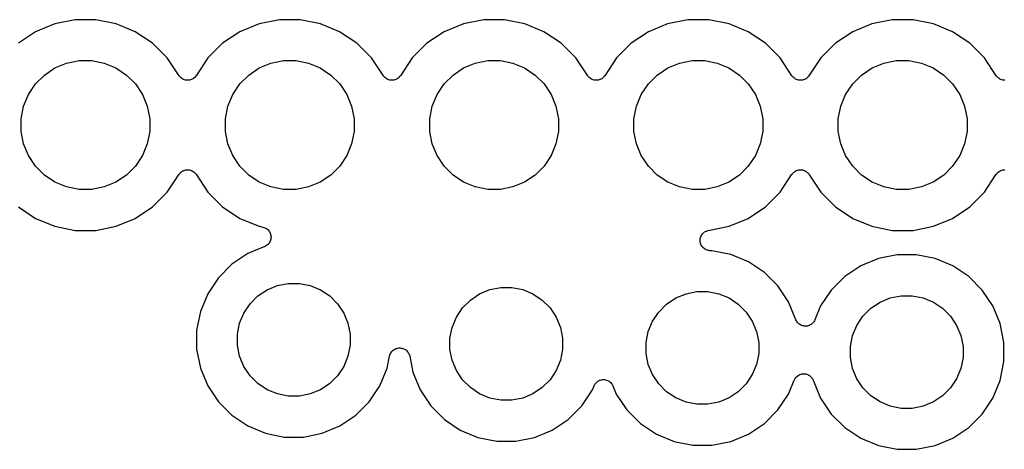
# Model space of a CAD drawing. Extents: x 1.11 to 3.55, y -2.64 to -1.26.
# Tile 9 of 19: x 2.17 to 2.65, y -2.27 to -2.06. Entities that reach past the tile are written whole.
import ezdxf

# ---------------------------------------------------------------- set-up
doc = ezdxf.new("R2010")
doc.units = 0
doc.header["$MEASUREMENT"] = 0
doc.layers.add('BLACK', color=7, linetype='CONTINUOUS')

msp = doc.modelspace()

# ---------------------------------------------------------------- linework, layer by layer
at = {"layer": 'BLACK', "linetype": 'CONTINUOUS'}
for p, q in [((2.19593, -2.0625), (2.18598, -2.06448)), ((2.20607, -2.0625), (2.19593, -2.0625)), ((2.21602, -2.06448), (2.20607, -2.0625)), ((2.29593, -2.0625), (2.28598, -2.06448)), ((2.30607, -2.0625), (2.29593, -2.0625)), ((2.31602, -2.06448), (2.30607, -2.0625)), ((2.39593, -2.0625), (2.38598, -2.06448)), ((2.40607, -2.0625), (2.39593, -2.0625)), ((2.41602, -2.06448), (2.40607, -2.0625)), ((2.49593, -2.0625), (2.48598, -2.06448)), ((2.50607, -2.0625), (2.49593, -2.0625)), ((2.51602, -2.06448), (2.50607, -2.0625)), ((2.59593, -2.0625), (2.58598, -2.06448)), ((2.60607, -2.0625), (2.59593, -2.0625)), ((2.61602, -2.06448), (2.60607, -2.0625)), ((2.18598, -2.06448), (2.17661, -2.06836)), ((2.22539, -2.06836), (2.21602, -2.06448)), ((2.28598, -2.06448), (2.27661, -2.06836)), ((2.32539, -2.06836), (2.31602, -2.06448)), ((2.38598, -2.06448), (2.37661, -2.06836)), ((2.42539, -2.06836), (2.41602, -2.06448)), ((2.48598, -2.06448), (2.47661, -2.06836)), ((2.52539, -2.06836), (2.51602, -2.06448)), ((2.58598, -2.06448), (2.57661, -2.06836)), ((2.62539, -2.06836), (2.61602, -2.06448)), ((2.17661, -2.06836), (2.16817, -2.074)), ((2.23383, -2.074), (2.22539, -2.06836)), ((2.27661, -2.06836), (2.26817, -2.074)), ((2.33383, -2.074), (2.32539, -2.06836)), ((2.37661, -2.06836), (2.36817, -2.074)), ((2.43383, -2.074), (2.42539, -2.06836)), ((2.47661, -2.06836), (2.46817, -2.074)), ((2.53383, -2.074), (2.52539, -2.06836)), ((2.57661, -2.06836), (2.56817, -2.074)), ((2.63383, -2.074), (2.62539, -2.06836)), ((2.241, -2.08117), (2.23383, -2.074)), ((2.26817, -2.074), (2.261, -2.08117)), ((2.341, -2.08117), (2.33383, -2.074)), ((2.36817, -2.074), (2.361, -2.08117)), ((2.441, -2.08117), (2.43383, -2.074)), ((2.46817, -2.074), (2.461, -2.08117)), ((2.541, -2.08117), (2.53383, -2.074)), ((2.56817, -2.074), (2.561, -2.08117)), ((2.641, -2.08117), (2.63383, -2.074)), ((2.24684, -2.08992), (2.241, -2.08117)), ((2.261, -2.08117), (2.25516, -2.08992)), ((2.34684, -2.08992), (2.341, -2.08117)), ((2.361, -2.08117), (2.35516, -2.08992)), ((2.44684, -2.08992), (2.441, -2.08117)), ((2.461, -2.08117), (2.45516, -2.08992)), ((2.54684, -2.08992), (2.541, -2.08117)), ((2.561, -2.08117), (2.55516, -2.08992)), ((2.64684, -2.08992), (2.641, -2.08117)), ((2.18092, -2.08954), (2.18608, -2.08609)), ((2.18608, -2.08609), (2.19181, -2.08371)), ((2.19181, -2.08371), (2.1979, -2.0825)), ((2.1979, -2.0825), (2.2041, -2.0825)), ((2.2041, -2.0825), (2.21019, -2.08371)), ((2.21019, -2.08371), (2.21592, -2.08609)), ((2.21592, -2.08609), (2.22108, -2.08954)), ((2.28092, -2.08954), (2.28608, -2.08609)), ((2.28608, -2.08609), (2.29181, -2.08371)), ((2.29181, -2.08371), (2.2979, -2.0825)), ((2.2979, -2.0825), (2.3041, -2.0825)), ((2.3041, -2.0825), (2.31019, -2.08371)), ((2.31019, -2.08371), (2.31592, -2.08609)), ((2.31592, -2.08609), (2.32108, -2.08954)), ((2.38092, -2.08954), (2.38608, -2.08609)), ((2.38608, -2.08609), (2.39181, -2.08371)), ((2.39181, -2.08371), (2.3979, -2.0825)), ((2.3979, -2.0825), (2.4041, -2.0825)), ((2.4041, -2.0825), (2.41019, -2.08371)), ((2.41019, -2.08371), (2.41592, -2.08609)), ((2.41592, -2.08609), (2.42108, -2.08954)), ((2.48092, -2.08954), (2.48608, -2.08609)), ((2.48608, -2.08609), (2.49181, -2.08371)), ((2.49181, -2.08371), (2.4979, -2.0825)), ((2.4979, -2.0825), (2.5041, -2.0825)), ((2.5041, -2.0825), (2.51019, -2.08371)), ((2.51019, -2.08371), (2.51592, -2.08609)), ((2.51592, -2.08609), (2.52108, -2.08954)), ((2.58092, -2.08954), (2.58608, -2.08609)), ((2.58608, -2.08609), (2.59181, -2.08371)), ((2.59181, -2.08371), (2.5979, -2.0825)), ((2.5979, -2.0825), (2.6041, -2.0825)), ((2.6041, -2.0825), (2.61019, -2.08371)), ((2.61019, -2.08371), (2.61592, -2.08609)), ((2.61592, -2.08609), (2.62108, -2.08954)), ((2.17654, -2.09392), (2.18092, -2.08954)), ((2.22108, -2.08954), (2.22546, -2.09392)), ((2.24714, -2.09029), (2.24684, -2.08992)), ((2.24744, -2.09065), (2.24714, -2.09029)), ((2.24745, -2.09066), (2.24744, -2.09065)), ((2.24746, -2.09067), (2.24745, -2.09066)), ((2.24783, -2.09097), (2.24746, -2.09067)), ((2.24819, -2.09128), (2.24783, -2.09097)), ((2.2482, -2.09128), (2.24819, -2.09128)), ((2.24821, -2.09129), (2.2482, -2.09128)), ((2.24863, -2.09152), (2.24821, -2.09129)), ((2.24905, -2.09174), (2.24863, -2.09152)), ((2.25373, -2.09133), (2.25331, -2.09155)), ((2.25374, -2.09132), (2.25373, -2.09133)), ((2.25375, -2.09132), (2.25374, -2.09132)), ((2.25411, -2.09102), (2.25375, -2.09132)), ((2.25449, -2.09072), (2.25411, -2.09102)), ((2.2545, -2.09071), (2.25449, -2.09072)), ((2.25451, -2.0907), (2.2545, -2.09071)), ((2.25481, -2.09034), (2.25451, -2.0907)), ((2.25512, -2.08998), (2.25481, -2.09034)), ((2.25513, -2.08995), (2.25512, -2.08998)), ((2.25516, -2.08992), (2.25513, -2.08995)), ((2.25513, -2.08995), (2.25513, -2.08995)), ((2.25513, -2.08995), (2.25513, -2.08995)), ((2.27654, -2.09392), (2.28092, -2.08954)), ((2.32108, -2.08954), (2.32546, -2.09392)), ((2.34714, -2.09029), (2.34684, -2.08992)), ((2.34744, -2.09065), (2.34714, -2.09029)), ((2.34745, -2.09066), (2.34744, -2.09065)), ((2.34746, -2.09067), (2.34745, -2.09066)), ((2.34783, -2.09097), (2.34746, -2.09067)), ((2.34819, -2.09128), (2.34783, -2.09097)), ((2.3482, -2.09128), (2.34819, -2.09128)), ((2.34821, -2.09129), (2.3482, -2.09128)), ((2.34863, -2.09152), (2.34821, -2.09129)), ((2.34905, -2.09174), (2.34863, -2.09152)), ((2.35373, -2.09133), (2.35331, -2.09155)), ((2.35374, -2.09132), (2.35373, -2.09133)), ((2.35375, -2.09132), (2.35374, -2.09132)), ((2.35411, -2.09102), (2.35375, -2.09132)), ((2.35449, -2.09072), (2.35411, -2.09102)), ((2.3545, -2.09071), (2.35449, -2.09072)), ((2.35451, -2.0907), (2.3545, -2.09071)), ((2.35481, -2.09034), (2.35451, -2.0907)), ((2.35512, -2.08998), (2.35481, -2.09034)), ((2.35513, -2.08995), (2.35512, -2.08998)), ((2.35516, -2.08992), (2.35513, -2.08995)), ((2.35513, -2.08995), (2.35513, -2.08995)), ((2.35513, -2.08995), (2.35513, -2.08995)), ((2.37654, -2.09392), (2.38092, -2.08954)), ((2.42108, -2.08954), (2.42546, -2.09392)), ((2.44714, -2.09029), (2.44684, -2.08992)), ((2.44744, -2.09065), (2.44714, -2.09029)), ((2.44745, -2.09066), (2.44744, -2.09065)), ((2.44746, -2.09067), (2.44745, -2.09066)), ((2.44783, -2.09097), (2.44746, -2.09067)), ((2.44819, -2.09128), (2.44783, -2.09097)), ((2.4482, -2.09128), (2.44819, -2.09128)), ((2.44821, -2.09129), (2.4482, -2.09128)), ((2.44863, -2.09152), (2.44821, -2.09129)), ((2.44905, -2.09174), (2.44863, -2.09152)), ((2.45373, -2.09133), (2.45331, -2.09155)), ((2.45374, -2.09132), (2.45373, -2.09133)), ((2.45375, -2.09132), (2.45374, -2.09132)), ((2.45411, -2.09102), (2.45375, -2.09132)), ((2.45449, -2.09072), (2.45411, -2.09102)), ((2.4545, -2.09071), (2.45449, -2.09072)), ((2.45451, -2.0907), (2.4545, -2.09071)), ((2.45481, -2.09034), (2.45451, -2.0907)), ((2.45512, -2.08998), (2.45481, -2.09034)), ((2.45513, -2.08995), (2.45512, -2.08998)), ((2.45516, -2.08992), (2.45513, -2.08995)), ((2.45513, -2.08995), (2.45513, -2.08995)), ((2.45513, -2.08995), (2.45513, -2.08995)), ((2.47654, -2.09392), (2.48092, -2.08954)), ((2.52108, -2.08954), (2.52546, -2.09392)), ((2.54714, -2.09029), (2.54684, -2.08992)), ((2.54744, -2.09065), (2.54714, -2.09029)), ((2.54745, -2.09066), (2.54744, -2.09065)), ((2.54746, -2.09067), (2.54745, -2.09066)), ((2.54783, -2.09097), (2.54746, -2.09067)), ((2.54819, -2.09128), (2.54783, -2.09097)), ((2.5482, -2.09128), (2.54819, -2.09128)), ((2.54821, -2.09129), (2.5482, -2.09128)), ((2.54863, -2.09152), (2.54821, -2.09129)), ((2.54905, -2.09174), (2.54863, -2.09152)), ((2.55373, -2.09133), (2.55331, -2.09155)), ((2.55374, -2.09132), (2.55373, -2.09133)), ((2.55375, -2.09132), (2.55374, -2.09132)), ((2.55411, -2.09102), (2.55375, -2.09132)), ((2.55449, -2.09072), (2.55411, -2.09102)), ((2.5545, -2.09071), (2.55449, -2.09072)), ((2.55451, -2.0907), (2.5545, -2.09071)), ((2.55481, -2.09034), (2.55451, -2.0907)), ((2.55512, -2.08998), (2.55481, -2.09034)), ((2.55513, -2.08995), (2.55512, -2.08998)), ((2.55516, -2.08992), (2.55513, -2.08995)), ((2.55513, -2.08995), (2.55513, -2.08995)), ((2.55513, -2.08995), (2.55513, -2.08995)), ((2.57654, -2.09392), (2.58092, -2.08954)), ((2.62108, -2.08954), (2.62546, -2.09392)), ((2.64714, -2.09029), (2.64684, -2.08992)), ((2.64744, -2.09065), (2.64714, -2.09029)), ((2.64745, -2.09066), (2.64744, -2.09065)), ((2.64746, -2.09067), (2.64745, -2.09066)), ((2.64783, -2.09097), (2.64746, -2.09067)), ((2.64819, -2.09128), (2.64783, -2.09097)), ((2.6482, -2.09128), (2.64819, -2.09128)), ((2.64821, -2.09129), (2.6482, -2.09128)), ((2.64863, -2.09152), (2.64821, -2.09129)), ((2.64905, -2.09174), (2.64863, -2.09152)), ((2.17309, -2.09908), (2.17654, -2.09392)), ((2.22546, -2.09392), (2.22891, -2.09908)), ((2.24906, -2.09175), (2.24905, -2.09174)), ((2.24907, -2.09175), (2.24906, -2.09175)), ((2.24953, -2.09189), (2.24907, -2.09175)), ((2.24998, -2.09204), (2.24953, -2.09189)), ((2.24999, -2.09204), (2.24998, -2.09204)), ((2.25001, -2.09204), (2.24999, -2.09204)), ((2.25048, -2.09209), (2.25001, -2.09204)), ((2.25095, -2.09214), (2.25048, -2.09209)), ((2.25097, -2.09214), (2.25095, -2.09214)), ((2.25098, -2.09214), (2.25097, -2.09214)), ((2.25145, -2.0921), (2.25098, -2.09214)), ((2.25192, -2.09205), (2.25145, -2.0921)), ((2.25194, -2.09205), (2.25192, -2.09205)), ((2.25195, -2.09205), (2.25194, -2.09205)), ((2.25241, -2.09191), (2.25195, -2.09205)), ((2.25286, -2.09178), (2.25241, -2.09191)), ((2.25287, -2.09177), (2.25286, -2.09178)), ((2.25289, -2.09177), (2.25287, -2.09177)), ((2.25331, -2.09155), (2.25289, -2.09177)), ((2.27309, -2.09908), (2.27654, -2.09392)), ((2.32546, -2.09392), (2.32891, -2.09908)), ((2.34906, -2.09175), (2.34905, -2.09174)), ((2.34907, -2.09175), (2.34906, -2.09175)), ((2.34953, -2.09189), (2.34907, -2.09175)), ((2.34998, -2.09204), (2.34953, -2.09189)), ((2.34999, -2.09204), (2.34998, -2.09204)), ((2.35001, -2.09204), (2.34999, -2.09204)), ((2.35048, -2.09209), (2.35001, -2.09204)), ((2.35095, -2.09214), (2.35048, -2.09209)), ((2.35097, -2.09214), (2.35095, -2.09214)), ((2.35098, -2.09214), (2.35097, -2.09214)), ((2.35145, -2.0921), (2.35098, -2.09214)), ((2.35192, -2.09205), (2.35145, -2.0921)), ((2.35194, -2.09205), (2.35192, -2.09205)), ((2.35195, -2.09205), (2.35194, -2.09205)), ((2.35241, -2.09191), (2.35195, -2.09205)), ((2.35286, -2.09178), (2.35241, -2.09191)), ((2.35287, -2.09177), (2.35286, -2.09178)), ((2.35289, -2.09177), (2.35287, -2.09177)), ((2.35331, -2.09155), (2.35289, -2.09177)), ((2.37309, -2.09908), (2.37654, -2.09392)), ((2.42546, -2.09392), (2.42891, -2.09908)), ((2.44906, -2.09175), (2.44905, -2.09174)), ((2.44907, -2.09175), (2.44906, -2.09175)), ((2.44953, -2.09189), (2.44907, -2.09175)), ((2.44998, -2.09204), (2.44953, -2.09189)), ((2.44999, -2.09204), (2.44998, -2.09204)), ((2.45001, -2.09204), (2.44999, -2.09204)), ((2.45048, -2.09209), (2.45001, -2.09204)), ((2.45095, -2.09214), (2.45048, -2.09209)), ((2.45097, -2.09214), (2.45095, -2.09214)), ((2.45098, -2.09214), (2.45097, -2.09214)), ((2.45145, -2.0921), (2.45098, -2.09214)), ((2.45192, -2.09205), (2.45145, -2.0921)), ((2.45194, -2.09205), (2.45192, -2.09205)), ((2.45195, -2.09205), (2.45194, -2.09205)), ((2.45241, -2.09191), (2.45195, -2.09205)), ((2.45286, -2.09178), (2.45241, -2.09191)), ((2.45287, -2.09177), (2.45286, -2.09178)), ((2.45289, -2.09177), (2.45287, -2.09177)), ((2.45331, -2.09155), (2.45289, -2.09177)), ((2.47309, -2.09908), (2.47654, -2.09392)), ((2.52546, -2.09392), (2.52891, -2.09908)), ((2.54906, -2.09175), (2.54905, -2.09174)), ((2.54907, -2.09175), (2.54906, -2.09175)), ((2.54953, -2.09189), (2.54907, -2.09175)), ((2.54998, -2.09204), (2.54953, -2.09189)), ((2.54999, -2.09204), (2.54998, -2.09204)), ((2.55001, -2.09204), (2.54999, -2.09204)), ((2.55048, -2.09209), (2.55001, -2.09204)), ((2.55095, -2.09214), (2.55048, -2.09209)), ((2.55097, -2.09214), (2.55095, -2.09214)), ((2.55098, -2.09214), (2.55097, -2.09214)), ((2.55145, -2.0921), (2.55098, -2.09214)), ((2.55192, -2.09205), (2.55145, -2.0921)), ((2.55194, -2.09205), (2.55192, -2.09205)), ((2.55195, -2.09205), (2.55194, -2.09205)), ((2.55241, -2.09191), (2.55195, -2.09205)), ((2.55286, -2.09178), (2.55241, -2.09191)), ((2.55287, -2.09177), (2.55286, -2.09178)), ((2.55289, -2.09177), (2.55287, -2.09177)), ((2.55331, -2.09155), (2.55289, -2.09177)), ((2.57309, -2.09908), (2.57654, -2.09392)), ((2.62546, -2.09392), (2.62891, -2.09908)), ((2.64906, -2.09175), (2.64905, -2.09174)), ((2.64907, -2.09175), (2.64906, -2.09175)), ((2.64953, -2.09189), (2.64907, -2.09175)), ((2.64998, -2.09204), (2.64953, -2.09189)), ((2.64999, -2.09204), (2.64998, -2.09204)), ((2.65001, -2.09204), (2.64999, -2.09204)), ((2.65048, -2.09209), (2.65001, -2.09204)), ((2.65095, -2.09214), (2.65048, -2.09209)), ((2.17071, -2.10481), (2.17309, -2.09908)), ((2.22891, -2.09908), (2.23129, -2.10481)), ((2.27071, -2.10481), (2.27309, -2.09908)), ((2.32891, -2.09908), (2.33129, -2.10481)), ((2.37071, -2.10481), (2.37309, -2.09908)), ((2.42891, -2.09908), (2.43129, -2.10481)), ((2.47071, -2.10481), (2.47309, -2.09908)), ((2.52891, -2.09908), (2.53129, -2.10481)), ((2.57071, -2.10481), (2.57309, -2.09908)), ((2.62891, -2.09908), (2.63129, -2.10481)), ((2.1695, -2.1109), (2.17071, -2.10481)), ((2.23129, -2.10481), (2.2325, -2.1109)), ((2.2695, -2.1109), (2.27071, -2.10481)), ((2.33129, -2.10481), (2.3325, -2.1109)), ((2.3695, -2.1109), (2.37071, -2.10481)), ((2.43129, -2.10481), (2.4325, -2.1109)), ((2.4695, -2.1109), (2.47071, -2.10481)), ((2.53129, -2.10481), (2.5325, -2.1109)), ((2.5695, -2.1109), (2.57071, -2.10481)), ((2.63129, -2.10481), (2.6325, -2.1109)), ((2.1695, -2.1171), (2.1695, -2.1109)), ((2.2325, -2.1109), (2.2325, -2.1171)), ((2.2695, -2.1171), (2.2695, -2.1109)), ((2.3325, -2.1109), (2.3325, -2.1171)), ((2.3695, -2.1171), (2.3695, -2.1109)), ((2.4325, -2.1109), (2.4325, -2.1171)), ((2.4695, -2.1171), (2.4695, -2.1109)), ((2.5325, -2.1109), (2.5325, -2.1171)), ((2.5695, -2.1171), (2.5695, -2.1109)), ((2.6325, -2.1109), (2.6325, -2.1171)), ((2.17071, -2.12319), (2.1695, -2.1171)), ((2.2325, -2.1171), (2.23129, -2.12319)), ((2.27071, -2.12319), (2.2695, -2.1171)), ((2.3325, -2.1171), (2.33129, -2.12319)), ((2.37071, -2.12319), (2.3695, -2.1171)), ((2.4325, -2.1171), (2.43129, -2.12319)), ((2.47071, -2.12319), (2.4695, -2.1171)), ((2.5325, -2.1171), (2.53129, -2.12319)), ((2.57071, -2.12319), (2.5695, -2.1171)), ((2.6325, -2.1171), (2.63129, -2.12319)), ((2.17309, -2.12892), (2.17071, -2.12319)), ((2.23129, -2.12319), (2.22891, -2.12892)), ((2.27309, -2.12892), (2.27071, -2.12319)), ((2.33129, -2.12319), (2.32891, -2.12892)), ((2.37309, -2.12892), (2.37071, -2.12319)), ((2.43129, -2.12319), (2.42891, -2.12892)), ((2.47309, -2.12892), (2.47071, -2.12319)), ((2.53129, -2.12319), (2.52891, -2.12892)), ((2.57309, -2.12892), (2.57071, -2.12319)), ((2.63129, -2.12319), (2.62891, -2.12892)), ((2.17654, -2.13408), (2.17309, -2.12892)), ((2.22891, -2.12892), (2.22546, -2.13408)), ((2.27654, -2.13408), (2.27309, -2.12892)), ((2.32891, -2.12892), (2.32546, -2.13408)), ((2.37654, -2.13408), (2.37309, -2.12892)), ((2.42891, -2.12892), (2.42546, -2.13408)), ((2.47654, -2.13408), (2.47309, -2.12892)), ((2.52891, -2.12892), (2.52546, -2.13408)), ((2.57654, -2.13408), (2.57309, -2.12892)), ((2.62891, -2.12892), (2.62546, -2.13408)), ((2.18092, -2.13846), (2.17654, -2.13408)), ((2.22546, -2.13408), (2.22108, -2.13846)), ((2.28092, -2.13846), (2.27654, -2.13408)), ((2.32546, -2.13408), (2.32108, -2.13846)), ((2.38092, -2.13846), (2.37654, -2.13408)), ((2.42546, -2.13408), (2.42108, -2.13846)), ((2.48092, -2.13846), (2.47654, -2.13408)), ((2.52546, -2.13408), (2.52108, -2.13846)), ((2.58092, -2.13846), (2.57654, -2.13408)), ((2.62546, -2.13408), (2.62108, -2.13846)), ((2.18608, -2.14191), (2.18092, -2.13846)), ((2.22108, -2.13846), (2.21592, -2.14191)), ((2.241, -2.14683), (2.24684, -2.13808)), ((2.24684, -2.13808), (2.24687, -2.13805)), ((2.24687, -2.13805), (2.24688, -2.13802)), ((2.24687, -2.13805), (2.24687, -2.13805)), ((2.24687, -2.13805), (2.24687, -2.13805)), ((2.24688, -2.13802), (2.24719, -2.13766)), ((2.24719, -2.13766), (2.24749, -2.1373)), ((2.24749, -2.1373), (2.2475, -2.13729)), ((2.2475, -2.13729), (2.24751, -2.13728)), ((2.24751, -2.13728), (2.24788, -2.13698)), ((2.24788, -2.13698), (2.24825, -2.13668)), ((2.24825, -2.13668), (2.24826, -2.13668)), ((2.24826, -2.13668), (2.24827, -2.13667)), ((2.24827, -2.13667), (2.2487, -2.13645)), ((2.2487, -2.13645), (2.24911, -2.13623)), ((2.24911, -2.13623), (2.24913, -2.13623)), ((2.24913, -2.13623), (2.24914, -2.13622)), ((2.24914, -2.13622), (2.2496, -2.13609)), ((2.2496, -2.13609), (2.25005, -2.13595)), ((2.25005, -2.13595), (2.25006, -2.13595)), ((2.25006, -2.13595), (2.25008, -2.13595)), ((2.25008, -2.13595), (2.25055, -2.1359)), ((2.25055, -2.1359), (2.25102, -2.13586)), ((2.25102, -2.13586), (2.25103, -2.13586)), ((2.25103, -2.13586), (2.25105, -2.13586)), ((2.25105, -2.13586), (2.25152, -2.13591)), ((2.25152, -2.13591), (2.25199, -2.13596)), ((2.25199, -2.13596), (2.25201, -2.13596)), ((2.25201, -2.13596), (2.25202, -2.13596)), ((2.25202, -2.13596), (2.25247, -2.13611)), ((2.25247, -2.13611), (2.25293, -2.13625)), ((2.25293, -2.13625), (2.25294, -2.13625)), ((2.25294, -2.13625), (2.25295, -2.13626)), ((2.25295, -2.13626), (2.25337, -2.13648)), ((2.25337, -2.13648), (2.25379, -2.13671)), ((2.25379, -2.13671), (2.2538, -2.13672)), ((2.2538, -2.13672), (2.25381, -2.13672)), ((2.25381, -2.13672), (2.25418, -2.13703)), ((2.25418, -2.13703), (2.25454, -2.13733)), ((2.25454, -2.13733), (2.25455, -2.13734)), ((2.25455, -2.13734), (2.25456, -2.13735)), ((2.25456, -2.13735), (2.25486, -2.13772)), ((2.25486, -2.13772), (2.25516, -2.13808)), ((2.25516, -2.13808), (2.261, -2.14683)), ((2.28608, -2.14191), (2.28092, -2.13846)), ((2.32108, -2.13846), (2.31592, -2.14191)), ((2.38608, -2.14191), (2.38092, -2.13846)), ((2.42108, -2.13846), (2.41592, -2.14191)), ((2.48608, -2.14191), (2.48092, -2.13846)), ((2.52108, -2.13846), (2.51592, -2.14191)), ((2.541, -2.14683), (2.54684, -2.13808)), ((2.54684, -2.13808), (2.54687, -2.13805)), ((2.54687, -2.13805), (2.54688, -2.13802)), ((2.54687, -2.13805), (2.54687, -2.13805)), ((2.54687, -2.13805), (2.54687, -2.13805)), ((2.54688, -2.13802), (2.54719, -2.13766)), ((2.54719, -2.13766), (2.54749, -2.1373)), ((2.54749, -2.1373), (2.5475, -2.13729)), ((2.5475, -2.13729), (2.54751, -2.13728)), ((2.54751, -2.13728), (2.54788, -2.13698)), ((2.54788, -2.13698), (2.54825, -2.13668)), ((2.54825, -2.13668), (2.54826, -2.13668)), ((2.54826, -2.13668), (2.54827, -2.13667)), ((2.54827, -2.13667), (2.5487, -2.13645)), ((2.5487, -2.13645), (2.54911, -2.13623)), ((2.54911, -2.13623), (2.54913, -2.13623)), ((2.54913, -2.13623), (2.54914, -2.13622)), ((2.54914, -2.13622), (2.5496, -2.13609)), ((2.5496, -2.13609), (2.55005, -2.13595)), ((2.55005, -2.13595), (2.55006, -2.13595)), ((2.55006, -2.13595), (2.55008, -2.13595)), ((2.55008, -2.13595), (2.55055, -2.1359)), ((2.55055, -2.1359), (2.55102, -2.13586)), ((2.55102, -2.13586), (2.55103, -2.13586)), ((2.55103, -2.13586), (2.55105, -2.13586)), ((2.55105, -2.13586), (2.55152, -2.13591)), ((2.55152, -2.13591), (2.55199, -2.13596)), ((2.55199, -2.13596), (2.55201, -2.13596)), ((2.55201, -2.13596), (2.55202, -2.13596)), ((2.55202, -2.13596), (2.55247, -2.13611)), ((2.55247, -2.13611), (2.55293, -2.13625)), ((2.55293, -2.13625), (2.55294, -2.13625)), ((2.55294, -2.13625), (2.55295, -2.13626)), ((2.55295, -2.13626), (2.55337, -2.13648)), ((2.55337, -2.13648), (2.55379, -2.13671)), ((2.55379, -2.13671), (2.5538, -2.13672)), ((2.5538, -2.13672), (2.55381, -2.13672)), ((2.55381, -2.13672), (2.55418, -2.13703)), ((2.55418, -2.13703), (2.55454, -2.13733)), ((2.55454, -2.13733), (2.55455, -2.13734)), ((2.55455, -2.13734), (2.55456, -2.13735)), ((2.55456, -2.13735), (2.55486, -2.13772)), ((2.55486, -2.13772), (2.55516, -2.13808)), ((2.55516, -2.13808), (2.561, -2.14683)), ((2.58608, -2.14191), (2.58092, -2.13846)), ((2.62108, -2.13846), (2.61592, -2.14191)), ((2.641, -2.14683), (2.64684, -2.13808)), ((2.64684, -2.13808), (2.64687, -2.13805)), ((2.64687, -2.13805), (2.64688, -2.13802)), ((2.64687, -2.13805), (2.64687, -2.13805)), ((2.64687, -2.13805), (2.64687, -2.13805)), ((2.64688, -2.13802), (2.64719, -2.13766)), ((2.64719, -2.13766), (2.64749, -2.1373)), ((2.64749, -2.1373), (2.6475, -2.13729)), ((2.6475, -2.13729), (2.64751, -2.13728)), ((2.64751, -2.13728), (2.64788, -2.13698)), ((2.64788, -2.13698), (2.64825, -2.13668)), ((2.64825, -2.13668), (2.64826, -2.13668)), ((2.64826, -2.13668), (2.64827, -2.13667)), ((2.64827, -2.13667), (2.6487, -2.13645)), ((2.6487, -2.13645), (2.64911, -2.13623)), ((2.64911, -2.13623), (2.64913, -2.13623)), ((2.64913, -2.13623), (2.64914, -2.13622)), ((2.64914, -2.13622), (2.6496, -2.13609)), ((2.6496, -2.13609), (2.65005, -2.13595)), ((2.65005, -2.13595), (2.65006, -2.13595)), ((2.65006, -2.13595), (2.65008, -2.13595)), ((2.65008, -2.13595), (2.65055, -2.1359)), ((2.65055, -2.1359), (2.65102, -2.13586)), ((2.19181, -2.14429), (2.18608, -2.14191)), ((2.1979, -2.1455), (2.19181, -2.14429)), ((2.21019, -2.14429), (2.2041, -2.1455)), ((2.21592, -2.14191), (2.21019, -2.14429)), ((2.29181, -2.14429), (2.28608, -2.14191)), ((2.2979, -2.1455), (2.29181, -2.14429)), ((2.31019, -2.14429), (2.3041, -2.1455)), ((2.31592, -2.14191), (2.31019, -2.14429)), ((2.39181, -2.14429), (2.38608, -2.14191)), ((2.3979, -2.1455), (2.39181, -2.14429)), ((2.41019, -2.14429), (2.4041, -2.1455)), ((2.41592, -2.14191), (2.41019, -2.14429)), ((2.49181, -2.14429), (2.48608, -2.14191)), ((2.4979, -2.1455), (2.49181, -2.14429)), ((2.51019, -2.14429), (2.5041, -2.1455)), ((2.51592, -2.14191), (2.51019, -2.14429)), ((2.59181, -2.14429), (2.58608, -2.14191)), ((2.5979, -2.1455), (2.59181, -2.14429)), ((2.61019, -2.14429), (2.6041, -2.1455)), ((2.61592, -2.14191), (2.61019, -2.14429)), ((2.2041, -2.1455), (2.1979, -2.1455)), ((2.23383, -2.154), (2.241, -2.14683)), ((2.261, -2.14683), (2.26817, -2.154)), ((2.3041, -2.1455), (2.2979, -2.1455)), ((2.4041, -2.1455), (2.3979, -2.1455)), ((2.5041, -2.1455), (2.4979, -2.1455)), ((2.53383, -2.154), (2.541, -2.14683)), ((2.561, -2.14683), (2.56817, -2.154)), ((2.6041, -2.1455), (2.5979, -2.1455)), ((2.63383, -2.154), (2.641, -2.14683)), ((2.16817, -2.154), (2.17661, -2.15964)), ((2.22539, -2.15964), (2.23383, -2.154)), ((2.26817, -2.154), (2.27661, -2.15964)), ((2.52539, -2.15964), (2.53383, -2.154)), ((2.56817, -2.154), (2.57661, -2.15964)), ((2.62539, -2.15964), (2.63383, -2.154)), ((2.17661, -2.15964), (2.18598, -2.16352)), ((2.18598, -2.16352), (2.19593, -2.1655)), ((2.20607, -2.1655), (2.21602, -2.16352)), ((2.21602, -2.16352), (2.22539, -2.15964)), ((2.27661, -2.15964), (2.28598, -2.16352)), ((2.28598, -2.16352), (2.28784, -2.16389)), ((2.50587, -2.16554), (2.51602, -2.16352)), ((2.51602, -2.16352), (2.52539, -2.15964)), ((2.57661, -2.15964), (2.58598, -2.16352)), ((2.58598, -2.16352), (2.59593, -2.1655)), ((2.60607, -2.1655), (2.61602, -2.16352)), ((2.61602, -2.16352), (2.62539, -2.15964)), ((2.19593, -2.1655), (2.20607, -2.1655)), ((2.28784, -2.16389), (2.2879, -2.1639)), ((2.2879, -2.1639), (2.2879, -2.1639)), ((2.2879, -2.1639), (2.2879, -2.1639)), ((2.2879, -2.1639), (2.28791, -2.1639)), ((2.28791, -2.1639), (2.28838, -2.16405)), ((2.28838, -2.16405), (2.28883, -2.16419)), ((2.28883, -2.16419), (2.28884, -2.1642)), ((2.28884, -2.1642), (2.28884, -2.1642)), ((2.28884, -2.1642), (2.28926, -2.16443)), ((2.28926, -2.16443), (2.28969, -2.16466)), ((2.28969, -2.16466), (2.28969, -2.16467)), ((2.28969, -2.16467), (2.2897, -2.16467)), ((2.2897, -2.16467), (2.29005, -2.16497)), ((2.29005, -2.16497), (2.29044, -2.16529)), ((2.29044, -2.16529), (2.29044, -2.16529)), ((2.29044, -2.16529), (2.29044, -2.1653)), ((2.29044, -2.1653), (2.29074, -2.16567)), ((2.29074, -2.16567), (2.29105, -2.16605)), ((2.29105, -2.16605), (2.29105, -2.16605)), ((2.29105, -2.16605), (2.29106, -2.16606)), ((2.29106, -2.16606), (2.29128, -2.16648)), ((2.29128, -2.16648), (2.2915, -2.16691)), ((2.2915, -2.16691), (2.2915, -2.16692)), ((2.2915, -2.16692), (2.29151, -2.16692)), ((2.29151, -2.16692), (2.29164, -2.16738)), ((2.29164, -2.16738), (2.29178, -2.16785)), ((2.29178, -2.16785), (2.29178, -2.16785)), ((2.29178, -2.16785), (2.29178, -2.16786)), ((2.29178, -2.16786), (2.29182, -2.16833)), ((2.29182, -2.16833), (2.29187, -2.16882)), ((2.50209, -2.16897), (2.50223, -2.16851)), ((2.50223, -2.1685), (2.50248, -2.16805)), ((2.50223, -2.16851), (2.50223, -2.1685)), ((2.50223, -2.16851), (2.50223, -2.16851)), ((2.50248, -2.16805), (2.50269, -2.16765)), ((2.50269, -2.16765), (2.5027, -2.16765)), ((2.5027, -2.16764), (2.503, -2.16727)), ((2.5027, -2.16765), (2.5027, -2.16764)), ((2.503, -2.16727), (2.50332, -2.1669)), ((2.50332, -2.16689), (2.5037, -2.16658)), ((2.50332, -2.1669), (2.50332, -2.16689)), ((2.50332, -2.16689), (2.50332, -2.16689)), ((2.5037, -2.16658), (2.50407, -2.16628)), ((2.50407, -2.16628), (2.50451, -2.16605)), ((2.50407, -2.16628), (2.50407, -2.16628)), ((2.50407, -2.16628), (2.50407, -2.16628)), ((2.50451, -2.16605), (2.50493, -2.16582)), ((2.50493, -2.16582), (2.50493, -2.16582)), ((2.50493, -2.16582), (2.50494, -2.16582)), ((2.50494, -2.16582), (2.50538, -2.16568)), ((2.50538, -2.16568), (2.50587, -2.16554)), ((2.59593, -2.1655), (2.60607, -2.1655)), ((2.28878, -2.17341), (2.28047, -2.17685)), ((2.28921, -2.17318), (2.28878, -2.17341)), ((2.28963, -2.17296), (2.28921, -2.17318)), ((2.28964, -2.17295), (2.28963, -2.17296)), ((2.29001, -2.17265), (2.28964, -2.17295)), ((2.28964, -2.17295), (2.28964, -2.17295)), ((2.29039, -2.17234), (2.29001, -2.17265)), ((2.2904, -2.17233), (2.29039, -2.17234)), ((2.29039, -2.17234), (2.29039, -2.17234)), ((2.2907, -2.17196), (2.2904, -2.17233)), ((2.29101, -2.17159), (2.2907, -2.17196)), ((2.29102, -2.17159), (2.29101, -2.17159)), ((2.29125, -2.17116), (2.29102, -2.17158)), ((2.29102, -2.17158), (2.29102, -2.17159)), ((2.29148, -2.17073), (2.29125, -2.17116)), ((2.29162, -2.17026), (2.29148, -2.17072)), ((2.29148, -2.17072), (2.29148, -2.17073)), ((2.29148, -2.17073), (2.29148, -2.17073)), ((2.29177, -2.1698), (2.29162, -2.17026)), ((2.29182, -2.1693), (2.29177, -2.16979)), ((2.29177, -2.16979), (2.29177, -2.1698)), ((2.29177, -2.1698), (2.29177, -2.1698)), ((2.29187, -2.16883), (2.29182, -2.1693)), ((2.29187, -2.16882), (2.29187, -2.16882)), ((2.29187, -2.16882), (2.29187, -2.16883)), ((2.50184, -2.17041), (2.50189, -2.16993)), ((2.50189, -2.17091), (2.50184, -2.17041)), ((2.50184, -2.17041), (2.50184, -2.17041)), ((2.50184, -2.17041), (2.50184, -2.17041)), ((2.50189, -2.16993), (2.50194, -2.16944)), ((2.50193, -2.17138), (2.50189, -2.17091)), ((2.50206, -2.17183), (2.50193, -2.17138)), ((2.50193, -2.17138), (2.50193, -2.17138)), ((2.50193, -2.17138), (2.50193, -2.17138)), ((2.50194, -2.16944), (2.50209, -2.16897)), ((2.50194, -2.16944), (2.50194, -2.16944)), ((2.50194, -2.16944), (2.50194, -2.16944)), ((2.50221, -2.17231), (2.50206, -2.17183)), ((2.50221, -2.17232), (2.50221, -2.17231)), ((2.50242, -2.17273), (2.50221, -2.17232)), ((2.50221, -2.17232), (2.50221, -2.17232)), ((2.50266, -2.17318), (2.50242, -2.17273)), ((2.50296, -2.17355), (2.50266, -2.17318)), ((2.50266, -2.17318), (2.50266, -2.17318)), ((2.50266, -2.17318), (2.50266, -2.17318)), ((2.28047, -2.17685), (2.27268, -2.18206)), ((2.50327, -2.17394), (2.50296, -2.17355)), ((2.50364, -2.17425), (2.50327, -2.17394)), ((2.50327, -2.17394), (2.50327, -2.17394)), ((2.50327, -2.17394), (2.50327, -2.17394)), ((2.50402, -2.17457), (2.50364, -2.17425)), ((2.50445, -2.17481), (2.50402, -2.17457)), ((2.50402, -2.17457), (2.50402, -2.17457)), ((2.50402, -2.17457), (2.50402, -2.17457)), ((2.50487, -2.17504), (2.50445, -2.17481)), ((2.50488, -2.17504), (2.50487, -2.17504)), ((2.50487, -2.17504), (2.50487, -2.17504)), ((2.50534, -2.17519), (2.50488, -2.17504)), ((2.5058, -2.17533), (2.50534, -2.17519)), ((2.50581, -2.17533), (2.5058, -2.17533)), ((2.5058, -2.17533), (2.5058, -2.17533)), ((2.50628, -2.17538), (2.50581, -2.17533)), ((2.50677, -2.17544), (2.50628, -2.17538)), ((2.50678, -2.17544), (2.50677, -2.17544)), ((2.50684, -2.17544), (2.50678, -2.17544)), ((2.50678, -2.17544), (2.50678, -2.17544)), ((2.50768, -2.17544), (2.50684, -2.17544)), ((2.51687, -2.17727), (2.50768, -2.17544)), ((2.52553, -2.18085), (2.51687, -2.17727)), ((2.59832, -2.17744), (2.58913, -2.17927)), ((2.60768, -2.17744), (2.59832, -2.17744)), ((2.61687, -2.17927), (2.60768, -2.17744)), ((2.27268, -2.18206), (2.26606, -2.18868)), ((2.53332, -2.18606), (2.52553, -2.18085)), ((2.58047, -2.18285), (2.57268, -2.18806)), ((2.58913, -2.17927), (2.58047, -2.18285)), ((2.62553, -2.18285), (2.61687, -2.17927)), ((2.63332, -2.18806), (2.62553, -2.18285)), ((2.53994, -2.19268), (2.53332, -2.18606)), ((2.26606, -2.18868), (2.26085, -2.19647)), ((2.28995, -2.19458), (2.29496, -2.1925)), ((2.29496, -2.1925), (2.30029, -2.19144)), ((2.30029, -2.19144), (2.30571, -2.19144)), ((2.30571, -2.19144), (2.31104, -2.1925)), ((2.31104, -2.1925), (2.31605, -2.19458)), ((2.54515, -2.20047), (2.53994, -2.19268)), ((2.57268, -2.18806), (2.56606, -2.19468)), ((2.63994, -2.19468), (2.63332, -2.18806)), ((2.26085, -2.19647), (2.25727, -2.20513)), ((2.28543, -2.19759), (2.28995, -2.19458)), ((2.31605, -2.19458), (2.32057, -2.19759)), ((2.38943, -2.19959), (2.39395, -2.19658)), ((2.39395, -2.19658), (2.39896, -2.1945)), ((2.39896, -2.1945), (2.40429, -2.19344)), ((2.40429, -2.19344), (2.40971, -2.19344)), ((2.40971, -2.19344), (2.41504, -2.1945)), ((2.41504, -2.1945), (2.42005, -2.19658)), ((2.42005, -2.19658), (2.42457, -2.19959)), ((2.48995, -2.19858), (2.49496, -2.1965)), ((2.49496, -2.1965), (2.50029, -2.19544)), ((2.50029, -2.19544), (2.50571, -2.19544)), ((2.50571, -2.19544), (2.51104, -2.1965)), ((2.51104, -2.1965), (2.51605, -2.19858)), ((2.56606, -2.19468), (2.56085, -2.20247)), ((2.59496, -2.1985), (2.60029, -2.19744)), ((2.60029, -2.19744), (2.60571, -2.19744)), ((2.60571, -2.19744), (2.61104, -2.1985)), ((2.64515, -2.20247), (2.63994, -2.19468)), ((2.27858, -2.20595), (2.28159, -2.20143)), ((2.28159, -2.20143), (2.28543, -2.19759)), ((2.32057, -2.19759), (2.32441, -2.20143)), ((2.32441, -2.20143), (2.32742, -2.20595)), ((2.38559, -2.20343), (2.38943, -2.19959)), ((2.42457, -2.19959), (2.42841, -2.20343)), ((2.48159, -2.20543), (2.48543, -2.20159)), ((2.48543, -2.20159), (2.48995, -2.19858)), ((2.51605, -2.19858), (2.52057, -2.20159)), ((2.52057, -2.20159), (2.52441, -2.20543)), ((2.54879, -2.20928), (2.54515, -2.20047)), ((2.58543, -2.20359), (2.58995, -2.20058)), ((2.58995, -2.20058), (2.59496, -2.1985)), ((2.61104, -2.1985), (2.61605, -2.20058)), ((2.61605, -2.20058), (2.62057, -2.20359)), ((2.25727, -2.20513), (2.25544, -2.21432)), ((2.2765, -2.21096), (2.27858, -2.20595)), ((2.32742, -2.20595), (2.3295, -2.21096)), ((2.38258, -2.20795), (2.38559, -2.20343)), ((2.42841, -2.20343), (2.43142, -2.20795)), ((2.47858, -2.20995), (2.48159, -2.20543)), ((2.52441, -2.20543), (2.52742, -2.20995)), ((2.56085, -2.20247), (2.55803, -2.20928)), ((2.58159, -2.20743), (2.58543, -2.20359)), ((2.62057, -2.20359), (2.62441, -2.20743)), ((2.64873, -2.21113), (2.64515, -2.20247)), ((2.27544, -2.21629), (2.2765, -2.21096)), ((2.3295, -2.21096), (2.33056, -2.21629)), ((2.3805, -2.21296), (2.38258, -2.20795)), ((2.43142, -2.20795), (2.4335, -2.21296)), ((2.4765, -2.21496), (2.47858, -2.20995)), ((2.52742, -2.20995), (2.5295, -2.21496)), ((2.54902, -2.2097), (2.54879, -2.20928)), ((2.54924, -2.21013), (2.54902, -2.2097)), ((2.54925, -2.21013), (2.54924, -2.21013)), ((2.54925, -2.21014), (2.54925, -2.21013)), ((2.54956, -2.21051), (2.54925, -2.21014)), ((2.54986, -2.21088), (2.54956, -2.21051)), ((2.54987, -2.21089), (2.54986, -2.21088)), ((2.54987, -2.2109), (2.54987, -2.21089)), ((2.55024, -2.2112), (2.54987, -2.2109)), ((2.55061, -2.21151), (2.55024, -2.2112)), ((2.55062, -2.21151), (2.55061, -2.21151)), ((2.55063, -2.21152), (2.55062, -2.21151)), ((2.55105, -2.21175), (2.55063, -2.21152)), ((2.55147, -2.21197), (2.55105, -2.21175)), ((2.55148, -2.21198), (2.55147, -2.21197)), ((2.55194, -2.21212), (2.55148, -2.21198)), ((2.55148, -2.21198), (2.55148, -2.21198)), ((2.55528, -2.21201), (2.55482, -2.21214)), ((2.55529, -2.212), (2.55528, -2.21201)), ((2.5553, -2.212), (2.55529, -2.212)), ((2.55572, -2.21178), (2.5553, -2.212)), ((2.55614, -2.21156), (2.55572, -2.21178)), ((2.55615, -2.21155), (2.55614, -2.21156)), ((2.55616, -2.21155), (2.55615, -2.21155)), ((2.55653, -2.21125), (2.55616, -2.21155)), ((2.55691, -2.21095), (2.55653, -2.21125)), ((2.55692, -2.21093), (2.55691, -2.21094)), ((2.55691, -2.21094), (2.55691, -2.21095)), ((2.55723, -2.21057), (2.55692, -2.21093)), ((2.55753, -2.2102), (2.55723, -2.21057)), ((2.55754, -2.21019), (2.55753, -2.2102)), ((2.55778, -2.20976), (2.55754, -2.21018)), ((2.55754, -2.21018), (2.55754, -2.21019)), ((2.55801, -2.20935), (2.55778, -2.20976)), ((2.55803, -2.20928), (2.55801, -2.20933)), ((2.55801, -2.20933), (2.55801, -2.20933)), ((2.55801, -2.20933), (2.55801, -2.20933)), ((2.55801, -2.20933), (2.55801, -2.20935)), ((2.5765, -2.21696), (2.57858, -2.21195)), ((2.57858, -2.21195), (2.58159, -2.20743)), ((2.62441, -2.20743), (2.62742, -2.21195)), ((2.62742, -2.21195), (2.6295, -2.21696)), ((2.65056, -2.22032), (2.64873, -2.21113)), ((2.25544, -2.21432), (2.25544, -2.22368)), ((2.27544, -2.22171), (2.27544, -2.21629)), ((2.33056, -2.21629), (2.33056, -2.22171)), ((2.37944, -2.21829), (2.3805, -2.21296)), ((2.4335, -2.21296), (2.43456, -2.21829)), ((2.47544, -2.22029), (2.4765, -2.21496)), ((2.5295, -2.21496), (2.53056, -2.22029)), ((2.5524, -2.21226), (2.55194, -2.21212)), ((2.55241, -2.21226), (2.5524, -2.21226)), ((2.55242, -2.21227), (2.55241, -2.21226)), ((2.55289, -2.21232), (2.55242, -2.21227)), ((2.55337, -2.21237), (2.55289, -2.21232)), ((2.55338, -2.21237), (2.55337, -2.21237)), ((2.55339, -2.21237), (2.55338, -2.21237)), ((2.55387, -2.21232), (2.55339, -2.21237)), ((2.55434, -2.21228), (2.55387, -2.21232)), ((2.55435, -2.21228), (2.55434, -2.21228)), ((2.55436, -2.21228), (2.55435, -2.21228)), ((2.55482, -2.21214), (2.55436, -2.21228)), ((2.37944, -2.22371), (2.37944, -2.21829)), ((2.43456, -2.21829), (2.43456, -2.22371)), ((2.47544, -2.22571), (2.47544, -2.22029)), ((2.53056, -2.22029), (2.53056, -2.22571)), ((2.57544, -2.22229), (2.5765, -2.21696)), ((2.6295, -2.21696), (2.63056, -2.22229)), ((2.65056, -2.22968), (2.65056, -2.22032)), ((2.25544, -2.22368), (2.25727, -2.23287)), ((2.2765, -2.22704), (2.27544, -2.22171)), ((2.33056, -2.22171), (2.3295, -2.22704)), ((2.34991, -2.22694), (2.35006, -2.22646)), ((2.35006, -2.22646), (2.3502, -2.22602)), ((2.3502, -2.22602), (2.35021, -2.22602)), ((2.35021, -2.22601), (2.35044, -2.22558)), ((2.35021, -2.22602), (2.35021, -2.22601)), ((2.35044, -2.22558), (2.35067, -2.22517)), ((2.35067, -2.22517), (2.35068, -2.22516)), ((2.35068, -2.22516), (2.35099, -2.22479)), ((2.35068, -2.22516), (2.35068, -2.22516)), ((2.35099, -2.22479), (2.3513, -2.22442)), ((2.3513, -2.22442), (2.35131, -2.22441)), ((2.3513, -2.22442), (2.3513, -2.22442)), ((2.35131, -2.22441), (2.35168, -2.22411)), ((2.35168, -2.22411), (2.35206, -2.22381)), ((2.35206, -2.22381), (2.35206, -2.2238)), ((2.35206, -2.2238), (2.35207, -2.2238)), ((2.35207, -2.2238), (2.35251, -2.22357)), ((2.35251, -2.22357), (2.35292, -2.22335)), ((2.35292, -2.22335), (2.35293, -2.22335)), ((2.35293, -2.22335), (2.3534, -2.22321)), ((2.35293, -2.22335), (2.35293, -2.22335)), ((2.3534, -2.22321), (2.35386, -2.22308)), ((2.35386, -2.22308), (2.35387, -2.22307)), ((2.35386, -2.22308), (2.35386, -2.22308)), ((2.35387, -2.22307), (2.35434, -2.22303)), ((2.35434, -2.22303), (2.35483, -2.22299)), ((2.35483, -2.22299), (2.35484, -2.22299)), ((2.35484, -2.22299), (2.35484, -2.22299)), ((2.35484, -2.22299), (2.35531, -2.22304)), ((2.35531, -2.22304), (2.3558, -2.22309)), ((2.3558, -2.22309), (2.35581, -2.22309)), ((2.35581, -2.22309), (2.35581, -2.22309)), ((2.35581, -2.22309), (2.35626, -2.22323)), ((2.35626, -2.22323), (2.35673, -2.22338)), ((2.35673, -2.22338), (2.35674, -2.22338)), ((2.35674, -2.22338), (2.35674, -2.22338)), ((2.35674, -2.22338), (2.35717, -2.22361)), ((2.35717, -2.22361), (2.35759, -2.22384)), ((2.35759, -2.22384), (2.3576, -2.22384)), ((2.3576, -2.22384), (2.3576, -2.22384)), ((2.3576, -2.22384), (2.35799, -2.22416)), ((2.35799, -2.22416), (2.35835, -2.22446)), ((2.35835, -2.22446), (2.35835, -2.22446)), ((2.35835, -2.22446), (2.35835, -2.22447)), ((2.35835, -2.22447), (2.35866, -2.22485)), ((2.35866, -2.22485), (2.35896, -2.22522)), ((2.35896, -2.22522), (2.35897, -2.22522)), ((2.35897, -2.22522), (2.35897, -2.22522)), ((2.35897, -2.22522), (2.35919, -2.22565)), ((2.35919, -2.22565), (2.35942, -2.22608)), ((2.35942, -2.22608), (2.35942, -2.22608)), ((2.35942, -2.22608), (2.35943, -2.22609)), ((2.35943, -2.22609), (2.35956, -2.22655)), ((2.3805, -2.22904), (2.37944, -2.22371)), ((2.43456, -2.22371), (2.4335, -2.22904)), ((2.4765, -2.23104), (2.47544, -2.22571)), ((2.53056, -2.22571), (2.5295, -2.23104)), ((2.57544, -2.22771), (2.57544, -2.22229)), ((2.63056, -2.22229), (2.63056, -2.22771)), ((2.27858, -2.23205), (2.2765, -2.22704)), ((2.3295, -2.22704), (2.32742, -2.23205)), ((2.34873, -2.23287), (2.3499, -2.22701)), ((2.3499, -2.22701), (2.34991, -2.22695)), ((2.34991, -2.22695), (2.34991, -2.22694)), ((2.34991, -2.22695), (2.34991, -2.22695)), ((2.34991, -2.22695), (2.34991, -2.22695)), ((2.35956, -2.22655), (2.35971, -2.22701)), ((2.35971, -2.22701), (2.36127, -2.23487)), ((2.38258, -2.23405), (2.3805, -2.22904)), ((2.4335, -2.22904), (2.43142, -2.23405)), ((2.47858, -2.23605), (2.4765, -2.23104)), ((2.5295, -2.23104), (2.52742, -2.23605)), ((2.5765, -2.23304), (2.57544, -2.22771)), ((2.63056, -2.22771), (2.6295, -2.23304)), ((2.64873, -2.23887), (2.65056, -2.22968)), ((2.25727, -2.23287), (2.26085, -2.24153)), ((2.28159, -2.23657), (2.27858, -2.23205)), ((2.32742, -2.23205), (2.32441, -2.23657)), ((2.34515, -2.24153), (2.34873, -2.23287)), ((2.36127, -2.23487), (2.36485, -2.24353)), ((2.38559, -2.23857), (2.38258, -2.23405)), ((2.43142, -2.23405), (2.42841, -2.23857)), ((2.48159, -2.24057), (2.47858, -2.23605)), ((2.52742, -2.23605), (2.52441, -2.24057)), ((2.55029, -2.23622), (2.5507, -2.236)), ((2.5507, -2.236), (2.55071, -2.236)), ((2.55071, -2.236), (2.55072, -2.23599)), ((2.55072, -2.23599), (2.55119, -2.23586)), ((2.55119, -2.23586), (2.55164, -2.23572)), ((2.55164, -2.23572), (2.55165, -2.23572)), ((2.55165, -2.23572), (2.55166, -2.23572)), ((2.55166, -2.23572), (2.55213, -2.23568)), ((2.55213, -2.23568), (2.55261, -2.23563)), ((2.55261, -2.23563), (2.55262, -2.23563)), ((2.55262, -2.23563), (2.55263, -2.23563)), ((2.55263, -2.23563), (2.55311, -2.23568)), ((2.55311, -2.23568), (2.55358, -2.23573)), ((2.55358, -2.23573), (2.55359, -2.23574)), ((2.55359, -2.23574), (2.5536, -2.23574)), ((2.5536, -2.23574), (2.55406, -2.23588)), ((2.55406, -2.23588), (2.55452, -2.23602)), ((2.55452, -2.23602), (2.55452, -2.23602)), ((2.55452, -2.23602), (2.55453, -2.23603)), ((2.55453, -2.23603), (2.55496, -2.23626)), ((2.57858, -2.23805), (2.5765, -2.23304)), ((2.6295, -2.23304), (2.62742, -2.23805)), ((2.28543, -2.24041), (2.28159, -2.23657)), ((2.28995, -2.24342), (2.28543, -2.24041)), ((2.32057, -2.24041), (2.31605, -2.24342)), ((2.32441, -2.23657), (2.32057, -2.24041)), ((2.38943, -2.24241), (2.38559, -2.23857)), ((2.42841, -2.23857), (2.42457, -2.24241)), ((2.45023, -2.24106), (2.45046, -2.24064)), ((2.45046, -2.24064), (2.45047, -2.24063)), ((2.45046, -2.24064), (2.45046, -2.24064)), ((2.45047, -2.24063), (2.45078, -2.24026)), ((2.45078, -2.24026), (2.45108, -2.23989)), ((2.45108, -2.23989), (2.45109, -2.23989)), ((2.45109, -2.23988), (2.45148, -2.23958)), ((2.45109, -2.23989), (2.45109, -2.23988)), ((2.45148, -2.23958), (2.45184, -2.23928)), ((2.45184, -2.23928), (2.45185, -2.23928)), ((2.45185, -2.23928), (2.45186, -2.23927)), ((2.45186, -2.23927), (2.45229, -2.23905)), ((2.45229, -2.23905), (2.4527, -2.23883)), ((2.4527, -2.23883), (2.45271, -2.23883)), ((2.45271, -2.23883), (2.45272, -2.23882)), ((2.45272, -2.23882), (2.45318, -2.23869)), ((2.45318, -2.23869), (2.45364, -2.23855)), ((2.45364, -2.23855), (2.45365, -2.23855)), ((2.45365, -2.23855), (2.45366, -2.23855)), ((2.45366, -2.23855), (2.45413, -2.23851)), ((2.45413, -2.23851), (2.45461, -2.23846)), ((2.45461, -2.23846), (2.45462, -2.23846)), ((2.45462, -2.23846), (2.45463, -2.23846)), ((2.45463, -2.23846), (2.45511, -2.23851)), ((2.45511, -2.23851), (2.45558, -2.23856)), ((2.45558, -2.23856), (2.45559, -2.23856)), ((2.45559, -2.23856), (2.4556, -2.23856)), ((2.4556, -2.23856), (2.45606, -2.23871)), ((2.45606, -2.23871), (2.45652, -2.23885)), ((2.45652, -2.23885), (2.45652, -2.23885)), ((2.45652, -2.23885), (2.45653, -2.23886)), ((2.45653, -2.23886), (2.45696, -2.23909)), ((2.45696, -2.23909), (2.45737, -2.23931)), ((2.45737, -2.23931), (2.45738, -2.23932)), ((2.45738, -2.23932), (2.45739, -2.23932)), ((2.45739, -2.23932), (2.45776, -2.23963)), ((2.45776, -2.23963), (2.45813, -2.23993)), ((2.45813, -2.23993), (2.45813, -2.23994)), ((2.45813, -2.23994), (2.45814, -2.23994)), ((2.45814, -2.23994), (2.45844, -2.24031)), ((2.45844, -2.24031), (2.45875, -2.24069)), ((2.45875, -2.24069), (2.45875, -2.24069)), ((2.45875, -2.24069), (2.45876, -2.2407)), ((2.45876, -2.2407), (2.45898, -2.24113)), ((2.48543, -2.24441), (2.48159, -2.24057)), ((2.52441, -2.24057), (2.52057, -2.24441)), ((2.54515, -2.24553), (2.54797, -2.23872)), ((2.54797, -2.23872), (2.54799, -2.23867)), ((2.54799, -2.23865), (2.54823, -2.23823)), ((2.54799, -2.23867), (2.54799, -2.23865)), ((2.54799, -2.23867), (2.54799, -2.23867)), ((2.54799, -2.23867), (2.54799, -2.23867)), ((2.54823, -2.23823), (2.54846, -2.23782)), ((2.54846, -2.23781), (2.54847, -2.2378)), ((2.54846, -2.23782), (2.54846, -2.23781)), ((2.54847, -2.2378), (2.54878, -2.23743)), ((2.54878, -2.23743), (2.54908, -2.23707)), ((2.54908, -2.23707), (2.54909, -2.23706)), ((2.54909, -2.23705), (2.54948, -2.23675)), ((2.54909, -2.23706), (2.54909, -2.23705)), ((2.54948, -2.23675), (2.54984, -2.23645)), ((2.54984, -2.23645), (2.54985, -2.23645)), ((2.54985, -2.23645), (2.54986, -2.23644)), ((2.54986, -2.23644), (2.55029, -2.23622)), ((2.55496, -2.23626), (2.55537, -2.23648)), ((2.55537, -2.23648), (2.55538, -2.23649)), ((2.55538, -2.23649), (2.55539, -2.23649)), ((2.55539, -2.23649), (2.55576, -2.2368)), ((2.55576, -2.2368), (2.55613, -2.2371)), ((2.55613, -2.2371), (2.55613, -2.23711)), ((2.55613, -2.23711), (2.55614, -2.23712)), ((2.55614, -2.23712), (2.55644, -2.23749)), ((2.55644, -2.23749), (2.55675, -2.23786)), ((2.55675, -2.23786), (2.55675, -2.23787)), ((2.55675, -2.23787), (2.55676, -2.23787)), ((2.55676, -2.23787), (2.55698, -2.2383)), ((2.55698, -2.2383), (2.55721, -2.23872)), ((2.55721, -2.23872), (2.56085, -2.24753)), ((2.58159, -2.24257), (2.57858, -2.23805)), ((2.62742, -2.23805), (2.62441, -2.24257)), ((2.64515, -2.24753), (2.64873, -2.23887)), ((2.26085, -2.24153), (2.26606, -2.24932)), ((2.29496, -2.2455), (2.28995, -2.24342)), ((2.30029, -2.24656), (2.29496, -2.2455)), ((2.31104, -2.2455), (2.30571, -2.24656)), ((2.31605, -2.24342), (2.31104, -2.2455)), ((2.33994, -2.24932), (2.34515, -2.24153)), ((2.36485, -2.24353), (2.37006, -2.25132)), ((2.39395, -2.24542), (2.38943, -2.24241)), ((2.39896, -2.2475), (2.39395, -2.24542)), ((2.42005, -2.24542), (2.41504, -2.2475)), ((2.42457, -2.24241), (2.42005, -2.24542)), ((2.44394, -2.25132), (2.44915, -2.24353)), ((2.44915, -2.24353), (2.44997, -2.24155)), ((2.44997, -2.24155), (2.44999, -2.2415)), ((2.44999, -2.24148), (2.45023, -2.24106)), ((2.44999, -2.2415), (2.44999, -2.24148)), ((2.44999, -2.2415), (2.44999, -2.2415)), ((2.44999, -2.2415), (2.44999, -2.2415)), ((2.45898, -2.24113), (2.45921, -2.24155)), ((2.45921, -2.24155), (2.46085, -2.24553)), ((2.46085, -2.24553), (2.46606, -2.25332)), ((2.48995, -2.24742), (2.48543, -2.24441)), ((2.52057, -2.24441), (2.51605, -2.24742)), ((2.53994, -2.25332), (2.54515, -2.24553)), ((2.58543, -2.24641), (2.58159, -2.24257)), ((2.62441, -2.24257), (2.62057, -2.24641)), ((2.26606, -2.24932), (2.27268, -2.25594)), ((2.30571, -2.24656), (2.30029, -2.24656)), ((2.33332, -2.25594), (2.33994, -2.24932)), ((2.40429, -2.24856), (2.39896, -2.2475)), ((2.40971, -2.24856), (2.40429, -2.24856)), ((2.41504, -2.2475), (2.40971, -2.24856)), ((2.49496, -2.2495), (2.48995, -2.24742)), ((2.50029, -2.25056), (2.49496, -2.2495)), ((2.50571, -2.25056), (2.50029, -2.25056)), ((2.51104, -2.2495), (2.50571, -2.25056)), ((2.51605, -2.24742), (2.51104, -2.2495)), ((2.56085, -2.24753), (2.56606, -2.25532)), ((2.58995, -2.24942), (2.58543, -2.24641)), ((2.59496, -2.2515), (2.58995, -2.24942)), ((2.61605, -2.24942), (2.61104, -2.2515)), ((2.62057, -2.24641), (2.61605, -2.24942)), ((2.63994, -2.25532), (2.64515, -2.24753)), ((2.37006, -2.25132), (2.37668, -2.25794)), ((2.43732, -2.25794), (2.44394, -2.25132)), ((2.46606, -2.25332), (2.47268, -2.25994)), ((2.53332, -2.25994), (2.53994, -2.25332)), ((2.56606, -2.25532), (2.57268, -2.26194)), ((2.60029, -2.25256), (2.59496, -2.2515)), ((2.60571, -2.25256), (2.60029, -2.25256)), ((2.61104, -2.2515), (2.60571, -2.25256)), ((2.63332, -2.26194), (2.63994, -2.25532)), ((2.27268, -2.25594), (2.28047, -2.26115)), ((2.32553, -2.26115), (2.33332, -2.25594)), ((2.37668, -2.25794), (2.38447, -2.26315)), ((2.42953, -2.26315), (2.43732, -2.25794)), ((2.47268, -2.25994), (2.48047, -2.26515)), ((2.52553, -2.26515), (2.53332, -2.25994)), ((2.28047, -2.26115), (2.28913, -2.26473)), ((2.28913, -2.26473), (2.29832, -2.26656)), ((2.30768, -2.26656), (2.31687, -2.26473)), ((2.31687, -2.26473), (2.32553, -2.26115)), ((2.38447, -2.26315), (2.39313, -2.26673)), ((2.42087, -2.26673), (2.42953, -2.26315)), ((2.57268, -2.26194), (2.58047, -2.26715)), ((2.62553, -2.26715), (2.63332, -2.26194)), ((2.29832, -2.26656), (2.30768, -2.26656)), ((2.39313, -2.26673), (2.40232, -2.26856)), ((2.40232, -2.26856), (2.41168, -2.26856)), ((2.41168, -2.26856), (2.42087, -2.26673)), ((2.48047, -2.26515), (2.48913, -2.26873)), ((2.48913, -2.26873), (2.49832, -2.27056)), ((2.50768, -2.27056), (2.51687, -2.26873)), ((2.51687, -2.26873), (2.52553, -2.26515)), ((2.58047, -2.26715), (2.58913, -2.27073)), ((2.61687, -2.27073), (2.62553, -2.26715)), ((2.49832, -2.27056), (2.50768, -2.27056)), ((2.58913, -2.27073), (2.59832, -2.27256)), ((2.59832, -2.27256), (2.60768, -2.27256)), ((2.60768, -2.27256), (2.61687, -2.27073))]:
    msp.add_line(p, q, dxfattribs=at)

doc.saveas('drawing.dxf')
